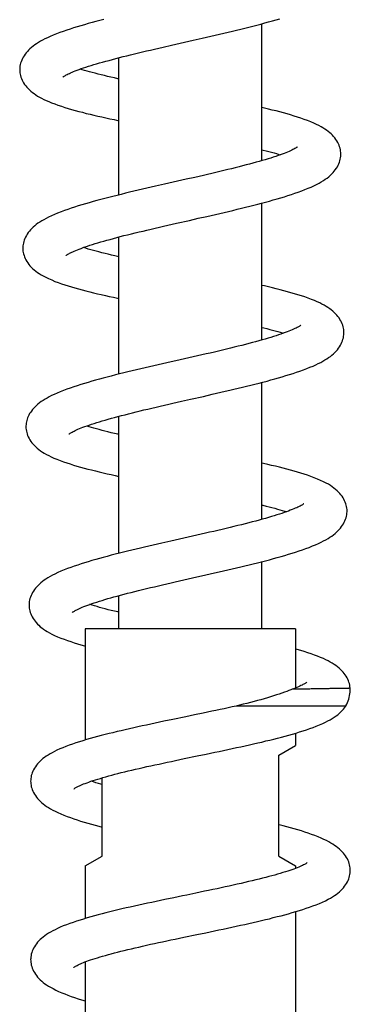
# Model space of a CAD drawing. Header units: millimetres. Extents: x 224 to 1420, y -1347 to 980.
# Tile 56 of 65: x 953 to 992, y 589 to 706. Entities that reach past the tile are written whole.
import ezdxf

# ---------------------------------------------------------------- set-up
doc = ezdxf.new("R2010")
doc.units = ezdxf.units.MM
doc.header["$LTSCALE"] = 77.505185
doc.layers.get('0').update_dxf_attribs({"linetype": 'CONTINUOUS'})

msp = doc.modelspace()

# ---------------------------------------------------------------- linework, layer by layer
at = {"color": 6, "linetype": 'CONTINUOUS'}
for p, q in [((981.67, 689.3), (981.67, 705.57)), ((970.93, 703.02), (973.51, 703.6)), ((973.51, 703.6), (974.55, 703.84)), ((969.91, 702.79), (970.93, 703.02)), ((964.67, 685.23), (964.67, 701.54)), ((973.69, 687.31), (972.67, 687.08)), ((970.07, 686.49), (969.02, 686.26)), ((981.67, 667.98), (981.67, 684.25)), ((974.09, 682.44), (975.12, 682.67)), ((970.47, 681.62), (971.5, 681.85)), ((964.67, 663.92), (964.67, 680.23)), ((974.01, 666.09), (972.99, 665.86)), ((970.37, 665.26), (969.33, 665.03)), ((981.67, 646.66), (981.67, 662.94)), ((974.71, 661.28), (975.75, 661.52)), ((971.09, 660.46), (972.12, 660.69)), ((964.67, 642.62), (964.67, 658.91)), ((991.78, 647.55), (991.79, 647.69)), ((970.83, 644.07), (969.78, 643.83)), ((974.44, 644.89), (973.42, 644.66)), ((981.67, 633.63), (981.67, 641.63)), ((975, 640.05), (976.04, 640.29)), ((971.37, 639.23), (972.4, 639.46)), ((964.67, 633.63), (964.67, 637.6)), ((960.67, 633.63), (960.67, 620.43)), ((985.67, 633.63), (960.67, 633.63)), ((985.67, 633.63), (985.67, 626.62)), ((986.66, 626.48), (986.65, 626.48)), ((992.16, 626.46), (992.15, 626.58)), ((971.06, 622.87), (970.01, 622.65)), ((974.68, 623.62), (973.66, 623.41)), ((985.67, 621.24), (985.67, 619.78)), ((971.41, 618), (972.43, 618.21)), ((975.03, 618.75), (976.07, 618.97)), ((983.67, 606.63), (983.67, 618.63)), ((962.67, 606.63), (962.67, 615.94)), ((960.67, 605.47), (960.67, 599.21)), ((985.67, 605.47), (985.67, 605.18)), ((971.18, 601.68), (970.13, 601.46)), ((974.82, 602.44), (973.8, 602.22)), ((985.67, 600.02), (985.67, 583.96)), ((971.35, 596.77), (972.38, 596.98)), ((974.98, 597.52), (976.02, 597.74)), ((960.67, 594.06), (960.67, 580.63))]:
    msp.add_line(p, q, dxfattribs=at)
at = {"color": 7, "linetype": 'CONTINUOUS'}
for p, q in [((983.67, 618.63), (985.67, 619.78)), ((960.67, 605.47), (962.67, 606.63)), ((983.67, 606.63), (985.67, 605.47))]:
    msp.add_line(p, q, dxfattribs=at)
at = {"color": 6, "linetype": 'CONTINUOUS'}
for points in [[(962.87, 706.08), (962.4, 705.96), (961.93, 705.84), (961.47, 705.71), (961.02, 705.59), (960.58, 705.46), (960.14, 705.33), (959.71, 705.2), (959.28, 705.07), (958.87, 704.94), (958.46, 704.8), (958.05, 704.66), (957.65, 704.52), (957.25, 704.36), (956.86, 704.21), (956.5, 704.06), (956.17, 703.91), (955.87, 703.76), (955.59, 703.62), (955.34, 703.48), (955.1, 703.34), (954.87, 703.2), (954.66, 703.05), (954.45, 702.9), (954.27, 702.75), (954.09, 702.59), (953.93, 702.44), (953.78, 702.28), (953.64, 702.11), (953.51, 701.94), (953.39, 701.77), (953.28, 701.6), (953.19, 701.42), (953.11, 701.24), (953.04, 701.06), (952.98, 700.89), (952.94, 700.71), (952.9, 700.54), (952.88, 700.37), (952.87, 700.2), (952.87, 700.06)], [(974.55, 703.84), (975.06, 703.96), (975.58, 704.08), (976.1, 704.2), (976.62, 704.32), (977.13, 704.44), (977.64, 704.56), (978.15, 704.68), (978.65, 704.8), (979.15, 704.92), (979.64, 705.04), (980.12, 705.16), (980.6, 705.29), (981.07, 705.41), (981.54, 705.53), (982, 705.66), (982.46, 705.78), (982.91, 705.91), (983.36, 706.04), (983.79, 706.17)], [(958.01, 699.23), (958.01, 699.23), (958.01, 699.23), (958.02, 699.24), (958.04, 699.26), (958.07, 699.28), (958.11, 699.31), (958.16, 699.34), (958.23, 699.38), (958.31, 699.43), (958.4, 699.48), (958.51, 699.53), (958.63, 699.6), (958.77, 699.66), (958.92, 699.73), (959.09, 699.81), (959.28, 699.88), (959.48, 699.97), (959.7, 700.05), (959.94, 700.14), (960.19, 700.23), (960.46, 700.32), (960.74, 700.41), (961.04, 700.51), (961.35, 700.61), (961.67, 700.71), (962.01, 700.81), (962.36, 700.91), (962.72, 701.01), (963.1, 701.12), (963.49, 701.22), (963.89, 701.33), (964.3, 701.44), (964.72, 701.55), (965.16, 701.66), (965.6, 701.77), (966.05, 701.88), (966.51, 701.99), (966.98, 702.1), (967.45, 702.22), (967.93, 702.33), (968.41, 702.44), (968.9, 702.56), (969.4, 702.67), (969.91, 702.79)], [(952.87, 700.06), (952.87, 699.92), (952.89, 699.75), (952.92, 699.58), (952.96, 699.41), (953.01, 699.23), (953.07, 699.06), (953.15, 698.88), (953.24, 698.71), (953.34, 698.53), (953.45, 698.36), (953.58, 698.19), (953.72, 698.02), (953.87, 697.86), (954.03, 697.7), (954.2, 697.55), (954.38, 697.4), (954.57, 697.26), (954.77, 697.12), (954.99, 696.98), (955.23, 696.85), (955.47, 696.71), (955.73, 696.58), (956.02, 696.45), (956.33, 696.32), (956.66, 696.18), (957.03, 696.04), (957.42, 695.9), (957.82, 695.76), (958.22, 695.63), (958.63, 695.51), (959.04, 695.39), (959.46, 695.27), (959.89, 695.15), (960.33, 695.04), (960.78, 694.92), (961.23, 694.81), (961.69, 694.7), (962.16, 694.59), (962.63, 694.49), (963.11, 694.38), (963.59, 694.27), (964.08, 694.17), (964.67, 694.04)], [(964.67, 699), (964.54, 699.03), (964.12, 699.13), (963.71, 699.22), (963.31, 699.31), (962.93, 699.4), (962.55, 699.5), (962.19, 699.59), (961.84, 699.68), (961.5, 699.77), (961.18, 699.85), (960.87, 699.94), (960.58, 700.03), (960.31, 700.11), (960.07, 700.18)], [(991.04, 690.12), (991.04, 690.26), (991.02, 690.43), (990.99, 690.6), (990.95, 690.77), (990.9, 690.94), (990.84, 691.12), (990.76, 691.29), (990.67, 691.47), (990.57, 691.64), (990.46, 691.82), (990.33, 691.99), (990.19, 692.15), (990.05, 692.31), (989.89, 692.47), (989.72, 692.62), (989.54, 692.76), (989.35, 692.91), (989.14, 693.05), (988.92, 693.19), (988.69, 693.32), (988.43, 693.46), (988.14, 693.61), (987.82, 693.75), (987.47, 693.91), (987.08, 694.06), (986.69, 694.2), (986.29, 694.34), (985.89, 694.48), (985.48, 694.6), (985.07, 694.73), (984.65, 694.85), (984.22, 694.97), (983.78, 695.08), (983.34, 695.2), (982.9, 695.31), (982.44, 695.42), (981.98, 695.53), (981.67, 695.6)], [(985.9, 690.94), (985.9, 690.94), (985.9, 690.94), (985.89, 690.93), (985.86, 690.91), (985.83, 690.88), (985.78, 690.85), (985.73, 690.82), (985.66, 690.78), (985.57, 690.73), (985.47, 690.67), (985.35, 690.61), (985.22, 690.55), (985.07, 690.48), (984.9, 690.4), (984.72, 690.32), (984.52, 690.24), (984.31, 690.16), (984.08, 690.07), (983.84, 689.99), (983.58, 689.9), (983.31, 689.8), (983.02, 689.71), (982.71, 689.61), (982.39, 689.51), (982.05, 689.41), (981.71, 689.31), (981.35, 689.2), (980.97, 689.1), (980.59, 688.99), (980.19, 688.89), (979.79, 688.78), (979.37, 688.67), (978.94, 688.56), (978.5, 688.45), (978.05, 688.34), (977.6, 688.23), (977.13, 688.11), (976.65, 688), (976.17, 687.89), (975.69, 687.77), (975.19, 687.66), (974.7, 687.54), (974.2, 687.43), (973.69, 687.31)], [(981.67, 690.6), (981.82, 690.56), (982.16, 690.47), (982.49, 690.38), (982.81, 690.3), (983.11, 690.21), (983.4, 690.13), (983.67, 690.04), (983.84, 689.99)], [(975.12, 682.67), (975.64, 682.79), (976.16, 682.91), (976.68, 683.03), (977.19, 683.15), (977.71, 683.27), (978.22, 683.39), (978.72, 683.51), (979.22, 683.63), (979.72, 683.76), (980.21, 683.88), (980.69, 684), (981.16, 684.12), (981.63, 684.24), (982.1, 684.37), (982.56, 684.49), (983.02, 684.62), (983.46, 684.75), (983.91, 684.88), (984.34, 685.01), (984.76, 685.14), (985.18, 685.28), (985.58, 685.42), (985.99, 685.56), (986.39, 685.7), (986.78, 685.85), (987.16, 686.01), (987.52, 686.16), (987.85, 686.32), (988.17, 686.47), (988.46, 686.62), (988.72, 686.78), (988.97, 686.93), (989.2, 687.08), (989.41, 687.23), (989.61, 687.39), (989.79, 687.55), (989.96, 687.71), (990.12, 687.88), (990.26, 688.04), (990.39, 688.22), (990.52, 688.39), (990.63, 688.57), (990.72, 688.75), (990.8, 688.93), (990.87, 689.11), (990.93, 689.29), (990.98, 689.46), (991.01, 689.64), (991.03, 689.81), (991.04, 689.97), (991.04, 690.12)], [(972.67, 687.08), (971.64, 686.85), (971.11, 686.73), (970.07, 686.49)], [(969.02, 686.26), (968.5, 686.14), (967.99, 686.02), (967.47, 685.9), (966.96, 685.78), (966.45, 685.66), (965.94, 685.54), (965.44, 685.42), (964.94, 685.29), (964.44, 685.17), (963.95, 685.05), (963.46, 684.93), (962.98, 684.8), (962.51, 684.68), (962.04, 684.55), (961.59, 684.43), (961.14, 684.3), (960.69, 684.17), (960.25, 684.04), (959.82, 683.91), (959.4, 683.78), (958.99, 683.64), (958.58, 683.5), (958.18, 683.36), (957.78, 683.21), (957.38, 683.06), (957, 682.9), (956.64, 682.74), (956.31, 682.58), (956.01, 682.43), (955.74, 682.28), (955.49, 682.14), (955.26, 681.99), (955.04, 681.85), (954.84, 681.7), (954.65, 681.55), (954.47, 681.39), (954.31, 681.24), (954.16, 681.08), (954.02, 680.91), (953.89, 680.74), (953.77, 680.57), (953.66, 680.39), (953.56, 680.21), (953.48, 680.03), (953.41, 679.85), (953.35, 679.68), (953.31, 679.5), (953.27, 679.33), (953.25, 679.16), (953.24, 678.99), (953.24, 678.85)], [(971.5, 681.85), (973.05, 682.2), (974.09, 682.44)], [(958.38, 678.02), (958.38, 678.02), (958.38, 678.02), (958.39, 678.03), (958.41, 678.05), (958.45, 678.07), (958.49, 678.1), (958.54, 678.13), (958.61, 678.18), (958.7, 678.22), (958.8, 678.28), (958.92, 678.34), (959.05, 678.41), (959.2, 678.47), (959.36, 678.55), (959.53, 678.62), (959.73, 678.7), (959.94, 678.78), (960.16, 678.87), (960.4, 678.96), (960.66, 679.05), (960.93, 679.14), (961.22, 679.24), (961.52, 679.33), (961.84, 679.43), (962.17, 679.53), (962.51, 679.63), (962.87, 679.74), (963.24, 679.84), (963.62, 679.94), (964.01, 680.05), (964.42, 680.16), (964.83, 680.27), (965.26, 680.38), (965.7, 680.49), (966.15, 680.6), (966.6, 680.71), (967.06, 680.82), (967.53, 680.93), (968, 681.05), (968.48, 681.16), (968.97, 681.27), (969.47, 681.39), (969.97, 681.5), (970.47, 681.62)], [(953.24, 678.85), (953.24, 678.7), (953.26, 678.54), (953.29, 678.37), (953.33, 678.2), (953.38, 678.02), (953.44, 677.85), (953.52, 677.67), (953.61, 677.49), (953.71, 677.32), (953.82, 677.14), (953.95, 676.97), (954.09, 676.8), (954.24, 676.64), (954.4, 676.48), (954.58, 676.33), (954.77, 676.17), (954.97, 676.02), (955.19, 675.88), (955.42, 675.74), (955.67, 675.59), (955.96, 675.44), (956.3, 675.28), (956.67, 675.11), (957.06, 674.95), (957.45, 674.81), (957.84, 674.67), (958.22, 674.54), (958.62, 674.41), (959.03, 674.29), (959.44, 674.17), (959.87, 674.05), (960.3, 673.93), (960.74, 673.81), (961.19, 673.7), (961.65, 673.59), (962.11, 673.48), (962.57, 673.37), (963.05, 673.26), (963.52, 673.15), (964.01, 673.05), (964.49, 672.94), (964.67, 672.91)], [(964.67, 677.87), (964.18, 677.98), (963.78, 678.08), (963.39, 678.17), (963.01, 678.26), (962.64, 678.35), (962.29, 678.44), (961.95, 678.53), (961.63, 678.62), (961.32, 678.71), (961.02, 678.79), (960.74, 678.88), (960.48, 678.96), (960.44, 678.97)], [(991.42, 668.9), (991.41, 669.04), (991.39, 669.21), (991.36, 669.38), (991.32, 669.55), (991.27, 669.73), (991.21, 669.9), (991.13, 670.08), (991.04, 670.26), (990.94, 670.43), (990.83, 670.6), (990.7, 670.77), (990.56, 670.94), (990.42, 671.1), (990.26, 671.25), (990.09, 671.4), (989.91, 671.55), (989.72, 671.69), (989.51, 671.83), (989.29, 671.97), (989.06, 672.11), (988.8, 672.25), (988.53, 672.39), (988.23, 672.52), (987.9, 672.66), (987.55, 672.81), (987.16, 672.95), (986.76, 673.09), (986.36, 673.23), (985.95, 673.36), (985.54, 673.48), (985.12, 673.6), (984.69, 673.72), (984.26, 673.84), (983.82, 673.95), (983.37, 674.07), (982.92, 674.18), (982.46, 674.29), (981.99, 674.4), (981.67, 674.47)], [(986.28, 669.73), (986.28, 669.73), (986.27, 669.72), (986.26, 669.71), (986.23, 669.69), (986.2, 669.67), (986.15, 669.64), (986.1, 669.6), (986.02, 669.56), (985.94, 669.51), (985.84, 669.46), (985.72, 669.39), (985.58, 669.33), (985.42, 669.26), (985.26, 669.18), (985.07, 669.1), (984.87, 669.02), (984.66, 668.94), (984.43, 668.85), (984.19, 668.77), (983.93, 668.67), (983.65, 668.58), (983.36, 668.49), (983.06, 668.39), (982.73, 668.29), (982.4, 668.19), (982.05, 668.09), (981.69, 667.98), (981.31, 667.88), (980.92, 667.77), (980.53, 667.66), (980.12, 667.56), (979.7, 667.45), (979.27, 667.34), (978.83, 667.23), (978.38, 667.12), (977.92, 667), (977.46, 666.89), (976.98, 666.78), (976.5, 666.66), (976.01, 666.55), (975.52, 666.43), (975.02, 666.32), (974.52, 666.2), (974.01, 666.09)], [(981.67, 669.48), (981.9, 669.42), (982.26, 669.33), (982.6, 669.24), (982.92, 669.15), (983.24, 669.07), (983.54, 668.98), (983.82, 668.9), (984.09, 668.81), (984.21, 668.77)], [(975.75, 661.52), (976.27, 661.64), (976.79, 661.76), (977.31, 661.88), (977.83, 662), (978.34, 662.12), (978.85, 662.24), (979.36, 662.36), (979.85, 662.48), (980.35, 662.61), (980.84, 662.73), (981.32, 662.85), (981.79, 662.98), (982.27, 663.1), (982.73, 663.23), (983.19, 663.35), (983.64, 663.48), (984.09, 663.61), (984.52, 663.74), (984.96, 663.87), (985.38, 664.01), (985.79, 664.14), (986.19, 664.28), (986.59, 664.43), (986.99, 664.58), (987.37, 664.73), (987.74, 664.88), (988.07, 665.03), (988.37, 665.18), (988.65, 665.32), (988.91, 665.46), (989.15, 665.6), (989.38, 665.74), (989.59, 665.89), (989.8, 666.03), (989.98, 666.18), (990.16, 666.34), (990.33, 666.49), (990.48, 666.66), (990.63, 666.82), (990.76, 667), (990.88, 667.17), (990.99, 667.35), (991.09, 667.53), (991.17, 667.71), (991.24, 667.89), (991.3, 668.07), (991.35, 668.24), (991.38, 668.42), (991.4, 668.59), (991.41, 668.76), (991.42, 668.9)], [(969.33, 665.03), (968.81, 664.91), (968.29, 664.79), (967.77, 664.67), (967.26, 664.55), (966.75, 664.43), (966.24, 664.31), (965.74, 664.19), (965.23, 664.06), (964.74, 663.94), (964.25, 663.82), (963.76, 663.69), (963.28, 663.57), (962.81, 663.44), (962.34, 663.32), (961.89, 663.19), (961.44, 663.07), (960.99, 662.94), (960.56, 662.81), (960.13, 662.67), (959.7, 662.54), (959.29, 662.4), (958.88, 662.27), (958.48, 662.12), (958.07, 661.97), (957.68, 661.81), (957.31, 661.66), (956.97, 661.51), (956.66, 661.36), (956.38, 661.22), (956.12, 661.08), (955.88, 660.93), (955.65, 660.79), (955.43, 660.65), (955.23, 660.5), (955.04, 660.35), (954.86, 660.19), (954.7, 660.04), (954.54, 659.87), (954.4, 659.71), (954.26, 659.53), (954.14, 659.37)], [(972.99, 665.86), (971.95, 665.62), (970.37, 665.26)], [(958.75, 656.8), (958.75, 656.81), (958.77, 656.82), (958.8, 656.84), (958.83, 656.87), (958.88, 656.9), (958.94, 656.94), (959.02, 656.98), (959.11, 657.03), (959.21, 657.09), (959.34, 657.15), (959.47, 657.22), (959.63, 657.29), (959.79, 657.36), (959.98, 657.44), (960.18, 657.52), (960.39, 657.6), (960.63, 657.69), (960.88, 657.78), (961.14, 657.87), (961.42, 657.97), (961.72, 658.06), (962.03, 658.16), (962.35, 658.26), (962.69, 658.36), (963.03, 658.46), (963.39, 658.57), (963.77, 658.67), (964.15, 658.78), (964.55, 658.88), (964.97, 658.99), (965.39, 659.1), (965.82, 659.21), (966.27, 659.32), (966.72, 659.43), (967.18, 659.55), (967.64, 659.66), (968.12, 659.77), (968.59, 659.88), (969.08, 660), (969.57, 660.11), (970.07, 660.23), (970.58, 660.34), (971.09, 660.46)], [(972.12, 660.69), (973.16, 660.93), (974.71, 661.28)], [(954.14, 659.37), (954.05, 659.22), (953.96, 659.05), (953.88, 658.89), (953.81, 658.72), (953.75, 658.56), (953.7, 658.4), (953.67, 658.24), (953.64, 658.08), (953.62, 657.92), (953.61, 657.76), (953.61, 657.63)], [(953.61, 657.63), (953.61, 657.49), (953.63, 657.32), (953.66, 657.15), (953.7, 656.98), (953.75, 656.81), (953.81, 656.63), (953.89, 656.45), (953.98, 656.28), (954.08, 656.1), (954.2, 655.93), (954.32, 655.76), (954.46, 655.59), (954.61, 655.43), (954.78, 655.27), (954.95, 655.11), (955.14, 654.96), (955.34, 654.81), (955.56, 654.66), (955.79, 654.52), (956.05, 654.38), (956.32, 654.23), (956.61, 654.09), (956.94, 653.94), (957.3, 653.8), (957.68, 653.65), (958.07, 653.5), (958.47, 653.37), (958.86, 653.24), (959.26, 653.11), (959.67, 652.99), (960.09, 652.87), (960.52, 652.76), (960.96, 652.64), (961.4, 652.53), (961.86, 652.41), (962.32, 652.3), (962.78, 652.19), (963.26, 652.08), (963.73, 651.98), (964.21, 651.87), (964.67, 651.77)], [(964.67, 656.74), (964.53, 656.77), (964.13, 656.87), (963.74, 656.96), (963.36, 657.05), (963, 657.14), (962.66, 657.23), (962.32, 657.32), (962, 657.4), (961.69, 657.49), (961.4, 657.58), (961.12, 657.66), (960.85, 657.74), (960.81, 657.76)], [(991.78, 647.68), (991.78, 647.83), (991.76, 648), (991.73, 648.17), (991.69, 648.34), (991.64, 648.52), (991.58, 648.69), (991.5, 648.87), (991.41, 649.05), (991.31, 649.22), (991.19, 649.4), (991.06, 649.57), (990.92, 649.74), (990.77, 649.9), (990.6, 650.06), (990.42, 650.22), (990.23, 650.38), (990.02, 650.53), (989.81, 650.67), (989.57, 650.82), (989.3, 650.97), (988.99, 651.13), (988.64, 651.29), (988.26, 651.45), (987.87, 651.61), (987.49, 651.75), (987.1, 651.89), (986.7, 652.02), (986.3, 652.15), (985.89, 652.27), (985.48, 652.39), (985.06, 652.51), (984.63, 652.63), (984.19, 652.74), (983.74, 652.85), (983.29, 652.96), (982.82, 653.07), (982.35, 653.18), (981.87, 653.29), (981.67, 653.34)], [(986.65, 648.52), (986.65, 648.52), (986.64, 648.51), (986.63, 648.5), (986.61, 648.49), (986.58, 648.46), (986.53, 648.43), (986.48, 648.4), (986.41, 648.35), (986.32, 648.3), (986.21, 648.24), (986.09, 648.18), (985.95, 648.11), (985.8, 648.04), (985.63, 647.97), (985.45, 647.89), (985.25, 647.81), (985.03, 647.73), (984.81, 647.64), (984.56, 647.55), (984.3, 647.46), (984.03, 647.37), (983.75, 647.28), (983.44, 647.18), (983.12, 647.08), (982.79, 646.98), (982.44, 646.88), (982.08, 646.77), (981.71, 646.67), (981.32, 646.56), (980.93, 646.46), (980.52, 646.35), (980.11, 646.24), (979.68, 646.13), (979.24, 646.02), (978.8, 645.91), (978.34, 645.8), (977.87, 645.69), (977.4, 645.57), (976.92, 645.46), (976.43, 645.35), (975.94, 645.23), (975.44, 645.12), (974.94, 645), (974.44, 644.89)], [(976.04, 640.29), (976.57, 640.41), (977.09, 640.53), (977.61, 640.65), (978.12, 640.77), (978.63, 640.89), (979.14, 641.01), (979.64, 641.13), (980.14, 641.25), (980.63, 641.37), (981.12, 641.49), (981.6, 641.62), (982.08, 641.74), (982.56, 641.86), (983.03, 641.99), (983.49, 642.12), (983.94, 642.25), (984.38, 642.37), (984.82, 642.5), (985.25, 642.64), (985.67, 642.77), (986.08, 642.9), (986.48, 643.04), (986.88, 643.18), (987.28, 643.33), (987.67, 643.49), (988.05, 643.64), (988.4, 643.8), (988.71, 643.95), (989, 644.09), (989.27, 644.24), (989.52, 644.38), (989.75, 644.53), (989.97, 644.67), (990.17, 644.82), (990.36, 644.97), (990.54, 645.13), (990.7, 645.29), (990.86, 645.45), (991, 645.62), (991.13, 645.79), (991.26, 645.96), (991.36, 646.14), (991.46, 646.32), (991.54, 646.5), (991.61, 646.68), (991.67, 646.85), (991.72, 647.03), (991.75, 647.2), (991.77, 647.38), (991.78, 647.55)], [(981.67, 648.35), (981.78, 648.33), (982.15, 648.24), (982.51, 648.15), (982.85, 648.06), (983.18, 647.97), (983.5, 647.88), (983.81, 647.8), (984.09, 647.71), (984.37, 647.63), (984.58, 647.56)], [(969.78, 643.83), (969.26, 643.71), (968.75, 643.59), (968.23, 643.47), (967.72, 643.36), (967.21, 643.24), (966.71, 643.12), (966.2, 642.99), (965.7, 642.87), (965.21, 642.75), (964.72, 642.63), (964.23, 642.5), (963.75, 642.38), (963.27, 642.26), (962.81, 642.13), (962.35, 642.01), (961.9, 641.88), (961.46, 641.75), (961.02, 641.62), (960.59, 641.49), (960.17, 641.36), (959.76, 641.22), (959.35, 641.09), (958.95, 640.94), (958.56, 640.8), (958.16, 640.64), (957.77, 640.48), (957.4, 640.32), (957.06, 640.16), (956.76, 640.01), (956.48, 639.86), (956.23, 639.71), (955.99, 639.56), (955.78, 639.41), (955.57, 639.26), (955.38, 639.11), (955.21, 638.96), (955.05, 638.8), (954.89, 638.64), (954.75, 638.48), (954.62, 638.3), (954.5, 638.13), (954.39, 637.95), (954.3, 637.78), (954.22, 637.6), (954.15, 637.42), (954.09, 637.25), (954.05, 637.07), (954.01, 636.9), (953.99, 636.73), (953.98, 636.56), (953.98, 636.42)], [(973.42, 644.66), (972.39, 644.42), (971.87, 644.31), (970.83, 644.07)], [(959.12, 635.59), (959.12, 635.59), (959.14, 635.61), (959.16, 635.62), (959.19, 635.65), (959.24, 635.68), (959.3, 635.71), (959.37, 635.76), (959.46, 635.81), (959.56, 635.86), (959.68, 635.92), (959.81, 635.99), (959.96, 636.06), (960.13, 636.13), (960.31, 636.21), (960.51, 636.29), (960.73, 636.37), (960.96, 636.46), (961.2, 636.55), (961.47, 636.64), (961.74, 636.74), (962.03, 636.83), (962.34, 636.93), (962.66, 637.03), (962.99, 637.13), (963.34, 637.23), (963.7, 637.33), (964.07, 637.44), (964.46, 637.54), (964.86, 637.65), (965.27, 637.76), (965.69, 637.87), (966.12, 637.98), (966.56, 638.09), (967.01, 638.2), (967.46, 638.31), (967.93, 638.42), (968.4, 638.54), (968.88, 638.65), (969.37, 638.76), (969.86, 638.88), (970.36, 639), (970.87, 639.11), (971.37, 639.23)], [(972.4, 639.46), (973.43, 639.69), (975, 640.05)], [(953.98, 636.42), (953.98, 636.28), (954, 636.11), (954.03, 635.94), (954.07, 635.77), (954.12, 635.59), (954.18, 635.42), (954.26, 635.24), (954.35, 635.06), (954.45, 634.89), (954.57, 634.72), (954.69, 634.54), (954.83, 634.38), (954.98, 634.21), (955.14, 634.06), (955.32, 633.9), (955.51, 633.75), (955.71, 633.6), (955.92, 633.46), (956.15, 633.31), (956.4, 633.17), (956.68, 633.02), (957, 632.87), (957.36, 632.71), (957.74, 632.55), (958.14, 632.4), (958.54, 632.26), (958.93, 632.12), (959.33, 631.99), (959.73, 631.87), (960.15, 631.75), (960.57, 631.63), (960.67, 631.6)], [(964.67, 635.61), (964.52, 635.65), (964.13, 635.74), (963.75, 635.83), (963.38, 635.92), (963.03, 636.01), (962.69, 636.1), (962.37, 636.19), (962.06, 636.28), (961.77, 636.36), (961.49, 636.45), (961.22, 636.53), (961.18, 636.54)], [(992.15, 626.58), (992.15, 626.62), (992.13, 626.78), (992.1, 626.95), (992.06, 627.13), (992.01, 627.3), (991.95, 627.47), (991.87, 627.65), (991.79, 627.82), (991.68, 628), (991.57, 628.17), (991.45, 628.34), (991.31, 628.5), (991.16, 628.67), (991, 628.82), (990.83, 628.97), (990.65, 629.12), (990.46, 629.27), (990.25, 629.41), (990.03, 629.55), (989.79, 629.68), (989.54, 629.82), (989.26, 629.96), (988.97, 630.1), (988.64, 630.24), (988.29, 630.38), (987.92, 630.52), (987.52, 630.66), (987.11, 630.8), (986.7, 630.93), (986.28, 631.05), (985.87, 631.17), (985.67, 631.23)], [(985.25, 626.46), (985.12, 626.4), (984.87, 626.3), (984.61, 626.2), (984.33, 626.1), (984.03, 625.99), (983.72, 625.89), (983.4, 625.78), (983.05, 625.67), (982.7, 625.56), (982.33, 625.45), (981.95, 625.34), (981.55, 625.22), (981.15, 625.11), (980.74, 625), (980.31, 624.89), (979.88, 624.78), (979.44, 624.67), (979, 624.56), (978.6, 624.47)], [(987.01, 627.3), (987.01, 627.3), (987.01, 627.3), (987, 627.29), (986.98, 627.27), (986.95, 627.25), (986.92, 627.23), (986.86, 627.19), (986.8, 627.15), (986.73, 627.11), (986.64, 627.06), (986.54, 627.01), (986.43, 626.95), (986.3, 626.89), (986.16, 626.83), (986, 626.75), (985.82, 626.68), (985.63, 626.6), (985.43, 626.52), (985.25, 626.46)], [(991.63, 624.47), (991.65, 624.5), (991.75, 624.69), (991.84, 624.89), (991.92, 625.09), (991.98, 625.29), (992.04, 625.49), (992.09, 625.7), (992.12, 625.9), (992.14, 626.1), (992.15, 626.3), (992.15, 626.46)], [(978.6, 624.47), (978.13, 624.36), (977.66, 624.26), (977.18, 624.15), (976.69, 624.05), (976.19, 623.94), (975.69, 623.84), (975.19, 623.73), (974.68, 623.62)], [(976.07, 618.97), (976.59, 619.08), (977.11, 619.19), (977.62, 619.3), (978.14, 619.41), (978.65, 619.52), (979.16, 619.63), (979.67, 619.74), (980.17, 619.85), (980.67, 619.96), (981.16, 620.08), (981.65, 620.19), (982.13, 620.31), (982.6, 620.42), (983.07, 620.54), (983.53, 620.65), (983.99, 620.77), (984.43, 620.89), (984.87, 621.01), (985.31, 621.13), (985.73, 621.26), (986.14, 621.38), (986.55, 621.51), (986.95, 621.64), (987.35, 621.78), (987.74, 621.92), (988.13, 622.07), (988.52, 622.23), (988.89, 622.39), (989.22, 622.54), (989.51, 622.69), (989.78, 622.84), (990.03, 622.99), (990.27, 623.14), (990.48, 623.29), (990.68, 623.44), (990.87, 623.6), (991.04, 623.76), (991.2, 623.92), (991.35, 624.08), (991.49, 624.26), (991.61, 624.43), (991.64, 624.47)], [(973.66, 623.41), (972.62, 623.19), (971.06, 622.87)], [(970.01, 622.65), (969.49, 622.54), (968.98, 622.43), (968.46, 622.32), (967.94, 622.21), (967.43, 622.1), (966.92, 621.99), (966.42, 621.88), (965.91, 621.76), (965.42, 621.65), (964.92, 621.53), (964.44, 621.42), (963.96, 621.3), (963.49, 621.19), (963.03, 621.07), (962.57, 620.96), (962.12, 620.84), (961.68, 620.72), (961.24, 620.59), (960.8, 620.47), (960.38, 620.34), (959.97, 620.22), (959.56, 620.08), (959.15, 619.95), (958.75, 619.81), (958.36, 619.66), (957.98, 619.51), (957.62, 619.36), (957.3, 619.21), (957, 619.07), (956.73, 618.92), (956.48, 618.78), (956.24, 618.64), (956.03, 618.5), (955.82, 618.36), (955.63, 618.21), (955.46, 618.06), (955.29, 617.91), (955.14, 617.75), (954.99, 617.59), (954.86, 617.42), (954.73, 617.25), (954.62, 617.07), (954.52, 616.89), (954.44, 616.72), (954.36, 616.54), (954.3, 616.36), (954.25, 616.19), (954.22, 616.01), (954.19, 615.84), (954.18, 615.68), (954.17, 615.53)], [(959.3, 614.61), (959.3, 614.61), (959.3, 614.62), (959.31, 614.63), (959.34, 614.64), (959.37, 614.67), (959.41, 614.69), (959.47, 614.73), (959.54, 614.77), (959.62, 614.82), (959.72, 614.87), (959.84, 614.93), (959.98, 614.99), (960.12, 615.06), (960.29, 615.13), (960.46, 615.2), (960.66, 615.27), (960.87, 615.35), (961.09, 615.43), (961.33, 615.52), (961.59, 615.6), (961.86, 615.69), (962.15, 615.78), (962.46, 615.87), (962.77, 615.97), (963.11, 616.06), (963.45, 616.16), (963.81, 616.25), (964.17, 616.35), (964.55, 616.45), (964.94, 616.55), (965.35, 616.64), (965.76, 616.75), (966.19, 616.85), (966.63, 616.95), (967.08, 617.05), (967.53, 617.16), (968, 617.26), (968.47, 617.37), (968.94, 617.47), (969.43, 617.57), (969.91, 617.68), (970.41, 617.78), (970.91, 617.89), (971.41, 618)], [(972.43, 618.21), (973.98, 618.53), (975.03, 618.75)], [(954.17, 615.53), (954.18, 615.39), (954.19, 615.22), (954.22, 615.05), (954.25, 614.88), (954.3, 614.71), (954.36, 614.53), (954.44, 614.35), (954.52, 614.17), (954.62, 614), (954.73, 613.82), (954.86, 613.65), (954.99, 613.48), (955.14, 613.31), (955.3, 613.15), (955.47, 612.99), (955.66, 612.83), (955.86, 612.68), (956.07, 612.53), (956.3, 612.39), (956.54, 612.24), (956.81, 612.1), (957.1, 611.95), (957.42, 611.8), (957.75, 611.65), (958.12, 611.5), (958.5, 611.35), (958.89, 611.21), (959.3, 611.07), (959.7, 610.93), (960.11, 610.8), (960.53, 610.68), (960.95, 610.55), (961.39, 610.43), (961.83, 610.3), (962.28, 610.18), (962.67, 610.08)], [(962.67, 615.13), (962.52, 615.17), (962.22, 615.26), (961.92, 615.35), (961.65, 615.44), (961.38, 615.53), (961.38, 615.53)], [(992.17, 604.92), (992.17, 605.07), (992.15, 605.24), (992.13, 605.41), (992.09, 605.58), (992.04, 605.76), (991.98, 605.93), (991.91, 606.11), (991.82, 606.29), (991.72, 606.46), (991.61, 606.64), (991.48, 606.82), (991.35, 606.99), (991.2, 607.15), (991.05, 607.31), (990.88, 607.46), (990.7, 607.61), (990.51, 607.75), (990.31, 607.9), (990.09, 608.04), (989.85, 608.18), (989.6, 608.33), (989.33, 608.47), (989.03, 608.61), (988.7, 608.76), (988.34, 608.91), (987.96, 609.06), (987.56, 609.21), (987.16, 609.35), (986.76, 609.49), (986.35, 609.62), (985.93, 609.75), (985.5, 609.87), (985.07, 610), (984.63, 610.12), (984.18, 610.24), (983.73, 610.36), (983.67, 610.37)], [(987.05, 605.84), (987.04, 605.84), (987.03, 605.83), (987.01, 605.81), (986.97, 605.79), (986.93, 605.76), (986.87, 605.72), (986.8, 605.68), (986.72, 605.64), (986.62, 605.58), (986.5, 605.53), (986.36, 605.46), (986.21, 605.39), (986.04, 605.32), (985.86, 605.25), (985.67, 605.17), (985.45, 605.09), (985.23, 605.01), (984.98, 604.93), (984.73, 604.84), (984.45, 604.75), (984.16, 604.66), (983.85, 604.57), (983.53, 604.48), (983.2, 604.38), (982.85, 604.29), (982.49, 604.19), (982.11, 604.09), (981.73, 603.99), (981.33, 603.89), (980.93, 603.79), (980.51, 603.69), (980.08, 603.59), (979.64, 603.49), (979.19, 603.38), (978.73, 603.28), (978.26, 603.18), (977.79, 603.07), (977.31, 602.97), (976.82, 602.86), (976.33, 602.75), (975.83, 602.65), (975.33, 602.54), (974.82, 602.44)], [(976.02, 597.74), (976.53, 597.85), (977.05, 597.96), (977.57, 598.07), (978.09, 598.18), (978.6, 598.29), (979.11, 598.4), (979.62, 598.51), (980.12, 598.62), (980.62, 598.74), (981.12, 598.85), (981.6, 598.96), (982.08, 599.08), (982.56, 599.19), (983.02, 599.31), (983.48, 599.43), (983.94, 599.54), (984.39, 599.66), (984.83, 599.78), (985.27, 599.91), (985.7, 600.03), (986.12, 600.16), (986.54, 600.29), (986.94, 600.42), (987.33, 600.56), (987.72, 600.7), (988.11, 600.85), (988.5, 601), (988.88, 601.17), (989.23, 601.33), (989.53, 601.49), (989.81, 601.64), (990.05, 601.78), (990.28, 601.93), (990.49, 602.08), (990.69, 602.23), (990.88, 602.38), (991.05, 602.54), (991.21, 602.7), (991.35, 602.87), (991.49, 603.04), (991.62, 603.21), (991.73, 603.39), (991.83, 603.57), (991.91, 603.74), (991.98, 603.92), (992.04, 604.1), (992.09, 604.27), (992.13, 604.45), (992.15, 604.62), (992.17, 604.78), (992.17, 604.92)], [(973.8, 602.22), (972.75, 602), (972.23, 601.9), (971.18, 601.68)], [(970.13, 601.46), (969.61, 601.35), (969.09, 601.24), (968.58, 601.13), (968.06, 601.02), (967.55, 600.91), (967.04, 600.8), (966.53, 600.68), (966.02, 600.57), (965.52, 600.46), (965.03, 600.34), (964.54, 600.23), (964.06, 600.11), (963.59, 600), (963.12, 599.88), (962.66, 599.76), (962.2, 599.64), (961.76, 599.52), (961.31, 599.4), (960.88, 599.27), (960.46, 599.15), (960.04, 599.02), (959.63, 598.89), (959.22, 598.75), (958.81, 598.61), (958.42, 598.46), (958.04, 598.32), (957.69, 598.17), (957.37, 598.03), (957.07, 597.88), (956.79, 597.74), (956.53, 597.6), (956.28, 597.45), (956.06, 597.3), (955.84, 597.15), (955.65, 597), (955.46, 596.85), (955.3, 596.7), (955.15, 596.54), (955, 596.38), (954.86, 596.21), (954.74, 596.03), (954.62, 595.86), (954.52, 595.68), (954.44, 595.5), (954.36, 595.32), (954.3, 595.15), (954.25, 594.97), (954.22, 594.8), (954.19, 594.63), (954.18, 594.46), (954.17, 594.32)], [(972.38, 596.98), (973.93, 597.3), (974.98, 597.52)], [(959.3, 593.4), (959.3, 593.4), (959.3, 593.4), (959.31, 593.41), (959.33, 593.42), (959.36, 593.44), (959.4, 593.47), (959.46, 593.5), (959.52, 593.54), (959.61, 593.59), (959.71, 593.64), (959.82, 593.7), (959.96, 593.77), (960.1, 593.83), (960.27, 593.9), (960.44, 593.97), (960.63, 594.05), (960.84, 594.13), (961.06, 594.21), (961.3, 594.29), (961.56, 594.38), (961.83, 594.46), (962.12, 594.55), (962.42, 594.64), (962.73, 594.74), (963.06, 594.83), (963.41, 594.93), (963.76, 595.02), (964.13, 595.12), (964.51, 595.22), (964.9, 595.32), (965.3, 595.42), (965.72, 595.52), (966.14, 595.62), (966.58, 595.72), (967.03, 595.82), (967.48, 595.93), (967.94, 596.03), (968.41, 596.14), (968.89, 596.24), (969.37, 596.34), (969.86, 596.45), (970.35, 596.55), (970.85, 596.66), (971.35, 596.77)], [(954.17, 594.32), (954.18, 594.17), (954.19, 594.01), (954.22, 593.84), (954.25, 593.66), (954.3, 593.49), (954.36, 593.31), (954.44, 593.13), (954.52, 592.95), (954.62, 592.78), (954.73, 592.6), (954.86, 592.43), (955, 592.25), (955.15, 592.09), (955.31, 591.92), (955.48, 591.76), (955.67, 591.61), (955.86, 591.46), (956.07, 591.32), (956.29, 591.17), (956.54, 591.03), (956.83, 590.87), (957.15, 590.71), (957.49, 590.55), (957.86, 590.39), (958.23, 590.24), (958.61, 590.09), (959, 589.95), (959.39, 589.82), (959.8, 589.68), (960.22, 589.55), (960.64, 589.43), (960.67, 589.42)]]:
    msp.add_lwpolyline(points, dxfattribs=at)
for points, knots in [([(986.65, 626.48), (986.47, 626.48), (986.13, 626.47), (985.73, 626.46), (985.48, 626.46), (985.37, 626.46), (985.32, 626.46), (985.28, 626.46), (985.27, 626.46), (985.24, 626.46), (985.25, 626.46)], [0, 0, 0, 0, 0.375723, 0.727168, 0.863924, 0.915443, 0.953399, 0.978813, 0.993704, 1, 1, 1, 1]), ([(992.15, 626.59), (992.15, 626.59), (992.15, 626.59), (992.15, 626.59), (992.14, 626.59), (992.13, 626.59), (992.12, 626.59), (992.1, 626.58), (992.06, 626.58), (992.01, 626.57), (991.96, 626.57), (991.89, 626.57), (991.77, 626.57), (991.61, 626.57), (991.38, 626.56), (991.1, 626.56), (990.79, 626.55), (990.43, 626.55), (990.04, 626.54), (989.6, 626.53), (989.11, 626.52), (988.58, 626.51), (987.99, 626.5), (987.35, 626.49), (986.9, 626.48), (986.66, 626.48)], [0, 0, 0, 0, 0.00057, 0.001341, 0.00258, 0.004327, 0.00658, 0.009328, 0.016263, 0.025071, 0.035752, 0.048329, 0.062804, 0.097412, 0.139516, 0.189113, 0.246209, 0.310849, 0.383119, 0.463221, 0.5514, 0.647991, 0.754118, 0.870589, 1, 1, 1, 1]), ([(989.89, 624.47), (989.57, 624.46), (988.87, 624.47), (987.74, 624.47), (986.45, 624.47), (985.27, 624.47), (984.26, 624.47), (983.46, 624.47), (982.62, 624.47), (981.91, 624.47), (981.33, 624.47), (980.88, 624.47), (980.43, 624.47), (979.98, 624.47), (979.61, 624.47), (979.31, 624.47), (979.11, 624.47), (978.92, 624.47), (978.78, 624.47), (978.69, 624.47), (978.65, 624.47), (978.62, 624.47), (978.6, 624.47), (978.6, 624.47)], [0, 0, 0, 0, 0.084545, 0.185076, 0.300152, 0.428518, 0.497236, 0.568733, 0.642801, 0.719222, 0.758269, 0.797759, 0.837522, 0.877467, 0.917513, 0.93704, 0.955556, 0.972491, 0.986655, 0.992171, 0.996359, 0.999005, 1, 1, 1, 1]), ([(991.64, 624.47), (991.64, 624.47), (991.64, 624.47), (991.64, 624.47), (991.63, 624.47), (991.63, 624.47), (991.62, 624.47), (991.61, 624.47), (991.59, 624.47), (991.57, 624.47), (991.55, 624.47), (991.51, 624.47), (991.45, 624.47), (991.38, 624.47), (991.28, 624.47), (991.18, 624.47), (991.06, 624.47), (990.93, 624.47), (990.79, 624.47), (990.57, 624.45), (990.27, 624.43), (990.01, 624.45), (989.88, 624.47)], [0, 0, 0, 0, 0.000261, 0.001045, 0.002351, 0.004178, 0.009383, 0.016643, 0.025942, 0.037263, 0.05059, 0.065911, 0.102488, 0.1469, 0.199061, 0.25888, 0.326238, 0.401038, 0.483241, 0.572826, 0.772882, 1, 1, 1, 1])]:
    msp.add_open_spline(points, degree=3, knots=knots, dxfattribs=at)

doc.saveas('drawing.dxf')
